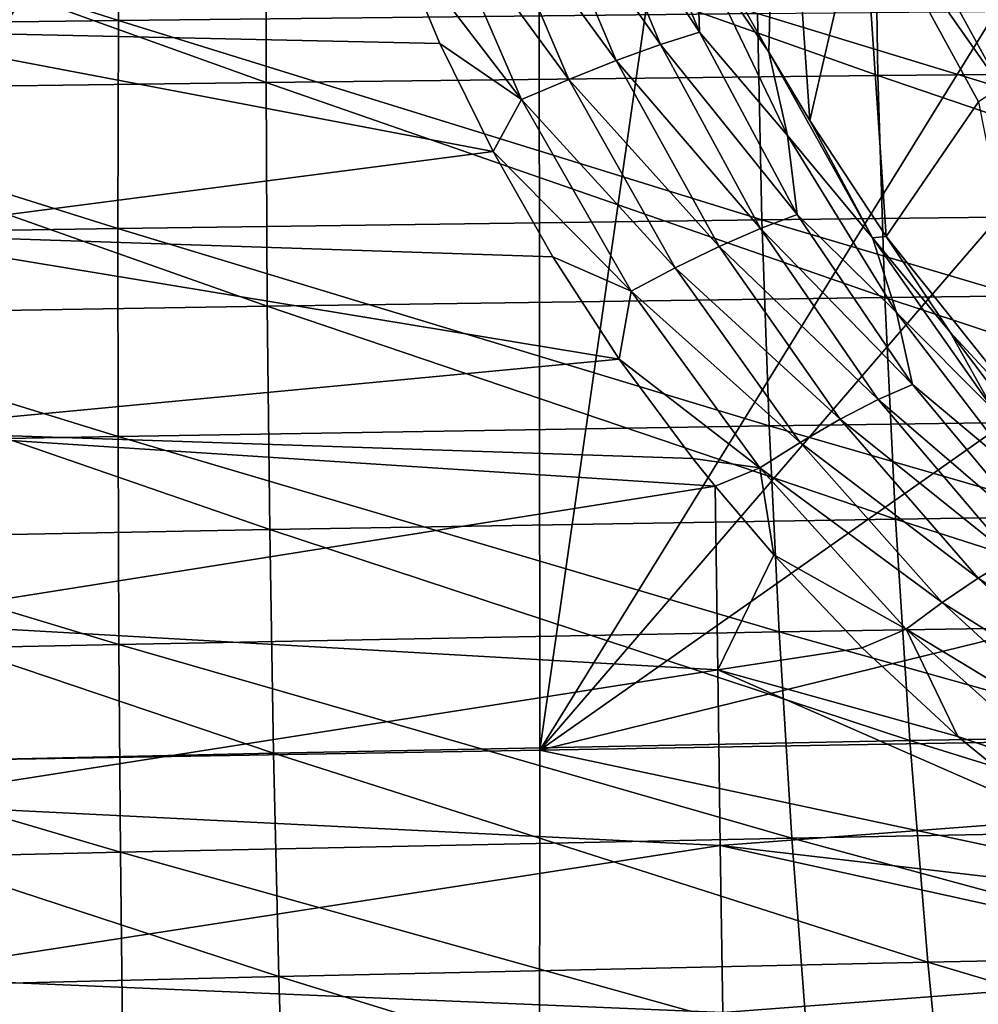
# Model space of a CAD drawing. Header units: metres. Extents: x -82 to 113, y -109 to 109.
# Tile 147 of 256: x 31 to 38, y -13 to -6. Entities that reach past the tile are written whole.
import ezdxf

# ---------------------------------------------------------------- set-up
doc = ezdxf.new("R2010")
doc.units = ezdxf.units.M
doc.layers.add('solid_20_382_013_XXX', color=7, linetype='CONTINUOUS')

msp = doc.modelspace()

# ---------------------------------------------------------------- linework, layer by layer
at = {"layer": 'solid_20_382_013_XXX'}
for points in [[(27.481337, -11.297504, -23.251619), (34.681324, 0, -23.335211), (30.920994, 0, -23.289034)], [(34.691425, -11.174724, -23.334955), (34.681324, 0, -23.335211), (27.481337, -11.297504, -23.251619)], [(34.691425, -11.174724, -23.334955), (36.291965, 0, -23.357033), (34.681324, 0, -23.335211)], [(34.691425, -11.174724, -23.334955), (41.591419, 0, -23.438208), (36.291965, 0, -23.357033)], [(41.591419, -3.158785, -23.438208), (41.591419, 0, -23.438208), (34.691425, -11.174724, -23.334955)], [(41.591419, -6.320729, -23.438208), (41.591419, -3.158785, -23.438208), (34.691425, -11.174724, -23.334955)], [(36.396378, -3.407135, -55), (36.329182, -6.183826, -55), (36.162556, -5.88822, -55)], [(36.396378, -3.407135, -55), (36.622231, -6.671534, -55), (36.329182, -6.183826, -55)], [(36.396378, -3.407135, -55), (36.999409, -5.023897, -55), (36.622231, -6.671534, -55)], [(31.687035, -4.466932, 26.782707), (31.678204, -5.955197, 26.826759), (27.147697, -4.51044, 26.779757)], [(36.247299, -5.905734, 26.847977), (31.678204, -5.955197, 26.826759), (31.687035, -4.466932, 26.782707)], [(31.678204, -5.955197, 26.826759), (27.120359, -6.012798, 26.823952), (27.147697, -4.51044, 26.779757)], [(29.817114, -6.03086, -54.598248), (29.810171, -4.544426, -54.693222), (33.644783, -5.326037, -53.976887)], [(35.267399, -4.659824, -54.62318), (35.832397, -6.040318, -54.412361), (34.975212, -4.731041, -54.35627)], [(35.813911, -5.430013, -54.818176), (35.832397, -6.040318, -54.412361), (35.267399, -4.659824, -54.62318)], [(37.108452, -6.350617, 32.202087), (37.084667, -4.764058, 32.251724), (32.737137, -4.800574, 32.276569)], [(34.975212, -4.731041, -54.35627), (35.553841, -6.12834, -54.149406), (34.63953, -4.824222, -54.15535)], [(35.832397, -6.040318, -54.412361), (35.553841, -6.12834, -54.149406), (34.975212, -4.731041, -54.35627)], [(41.515984, -6.311185, 32.161461), (41.460419, -4.735878, 32.209003), (37.084667, -4.764058, 32.251724)], [(41.515984, -6.311185, 32.161461), (37.084667, -4.764058, 32.251724), (37.108452, -6.350617, 32.202087)], [(32.734901, -6.399933, 32.225651), (28.40234, -4.843963, 32.283962), (28.376688, -6.457533, 32.232639)], [(32.734901, -6.399933, 32.225651), (32.737137, -4.800574, 32.276569), (28.40234, -4.843963, 32.283962)], [(37.108452, -6.350617, 32.202087), (32.737137, -4.800574, 32.276569), (32.734901, -6.399933, 32.225651)], [(34.63953, -4.824222, -54.15535), (35.23605, -6.243215, -53.948593), (34.281822, -4.932909, -54.0285)], [(35.553841, -6.12834, -54.149406), (35.23605, -6.243215, -53.948593), (34.63953, -4.824222, -54.15535)], [(34.281822, -4.932909, -54.0285), (34.89835, -6.377225, -53.817848), (33.924313, -5.049806, -53.978352)], [(35.23605, -6.243215, -53.948593), (34.89835, -6.377225, -53.817848), (34.281822, -4.932909, -54.0285)], [(37.175381, -4.943439, -55.421139), (37.989082, -6.433626, -55.421139), (36.999382, -5.023851, -55.227642)], [(37.175365, -4.943407, -65.25), (37.989086, -6.433631, -65.25), (37.175381, -4.943439, -55.421139)], [(39.209854, -5.075021, -67), (37.989086, -6.433631, -65.25), (37.175365, -4.943407, -65.25)], [(37.989086, -6.433631, -65.25), (37.989082, -6.433626, -55.421139), (37.175381, -4.943439, -55.421139)], [(33.924313, -5.049806, -53.978352), (34.560703, -6.52165, -53.760139), (33.644783, -5.326037, -53.976887)], [(34.89835, -6.377225, -53.817848), (34.560703, -6.52165, -53.760139), (33.924313, -5.049806, -53.978352)], [(36.999409, -5.023897, -55), (37.167183, -7.500686, -55), (36.622231, -6.671534, -55)], [(36.999382, -5.023851, -55.227642), (37.82629, -6.538215, -55.227642), (36.999409, -5.023897, -55)], [(37.989082, -6.433626, -55.421139), (37.82629, -6.538215, -55.227642), (36.999382, -5.023851, -55.227642)], [(36.999409, -5.023897, -55), (37.826378, -6.538347, -55), (37.167183, -7.500686, -55)], [(37.82629, -6.538215, -55.227642), (37.826378, -6.538347, -55), (36.999409, -5.023897, -55)], [(29.817114, -6.03086, -54.598248), (33.644783, -5.326037, -53.976887), (33.976986, -6.120445, -53.862831)], [(34.560703, -6.52165, -53.760139), (33.976986, -6.120445, -53.862831), (33.644783, -5.326037, -53.976887)], [(35.813911, -5.430013, -54.818176), (36.162556, -5.88822, -55), (36.329182, -6.183826, -55)], [(35.813911, -5.430013, -54.818176), (36.329182, -6.183826, -55), (36.462067, -6.779479, -54.55061)], [(35.813911, -5.430013, -54.818176), (36.462067, -6.779479, -54.55061), (35.832397, -6.040318, -54.412361)], [(36.247299, -5.905734, 26.847977), (36.278942, -7.380817, 26.903444), (31.678204, -5.955197, 26.826759)], [(40.848305, -5.865589, 26.888081), (40.91943, -7.3288, 26.941359), (36.247299, -5.905734, 26.847977)], [(40.91943, -7.3288, 26.941359), (36.278942, -7.380817, 26.903444), (36.247299, -5.905734, 26.847977)], [(31.678204, -5.955197, 26.826759), (31.674458, -7.443108, 26.883423), (27.120359, -6.012798, 26.823952)], [(36.278942, -7.380817, 26.903444), (31.674458, -7.443108, 26.883423), (31.678204, -5.955197, 26.826759)], [(31.674458, -7.443108, 26.883423), (27.082684, -7.514595, 26.880783), (27.120359, -6.012798, 26.823952)], [(29.817114, -6.03086, -54.598248), (33.976986, -6.120445, -53.862831), (34.356655, -6.894068, -53.726036)], [(29.82806, -7.482785, -54.446739), (29.817114, -6.03086, -54.598248), (34.356655, -6.894068, -53.726036)], [(35.832397, -6.040318, -54.412361), (36.531403, -7.34339, -54.128857), (35.553841, -6.12834, -54.149406)], [(36.462067, -6.779479, -54.55061), (36.531403, -7.34339, -54.128857), (35.832397, -6.040318, -54.412361)], [(34.560703, -6.52165, -53.760139), (34.356655, -6.894068, -53.726036), (33.976986, -6.120445, -53.862831)], [(35.553841, -6.12834, -54.149406), (36.268982, -7.442886, -53.871765), (35.23605, -6.243215, -53.948593)], [(36.531403, -7.34339, -54.128857), (36.268982, -7.442886, -53.871765), (35.553841, -6.12834, -54.149406)], [(37.070492, -7.511618, -54.674973), (36.329182, -6.183826, -55), (36.622231, -6.671534, -55)], [(37.070492, -7.511618, -54.674973), (36.462067, -6.779479, -54.55061), (36.329182, -6.183826, -55)], [(35.23605, -6.243215, -53.948593), (35.972485, -7.573252, -53.671749), (34.89835, -6.377225, -53.817848)], [(36.268982, -7.442886, -53.871765), (35.972485, -7.573252, -53.671749), (35.23605, -6.243215, -53.948593)], [(41.591419, -9.482674, -23.438208), (41.591419, -6.320729, -23.438208), (34.691425, -11.174724, -23.334955)], [(41.612083, -7.884831, 32.100021), (41.515984, -6.311185, 32.161461), (37.108452, -6.350617, 32.202087)], [(32.742653, -7.998876, 32.160141), (32.734901, -6.399933, 32.225651), (28.376688, -6.457533, 32.232639)], [(37.158428, -7.936445, 32.138103), (37.108452, -6.350617, 32.202087), (32.734901, -6.399933, 32.225651)], [(37.158428, -7.936445, 32.138103), (32.734901, -6.399933, 32.225651), (32.742653, -7.998876, 32.160141)], [(34.89835, -6.377225, -53.817848), (35.658741, -7.726266, -53.536461), (34.560703, -6.52165, -53.760139)], [(35.972485, -7.573252, -53.671749), (35.658741, -7.726266, -53.536461), (34.89835, -6.377225, -53.817848)], [(41.612083, -7.884831, 32.100021), (37.108452, -6.350617, 32.202087), (37.158428, -7.936445, 32.138103)], [(32.742653, -7.998876, 32.160141), (28.376688, -6.457533, 32.232639), (28.344, -8.07056, 32.166649)], [(34.560703, -6.52165, -53.760139), (35.345089, -7.89256, -53.469215), (34.356655, -6.894068, -53.726036)], [(35.658741, -7.726266, -53.536461), (35.345089, -7.89256, -53.469215), (34.560703, -6.52165, -53.760139)], [(37.826378, -6.538347, -55), (38.295685, -8.913022, -55), (37.167183, -7.500686, -55)], [(37.070492, -7.511618, -54.674973), (36.622231, -6.671534, -55), (37.167183, -7.500686, -55)], [(36.462067, -6.779479, -54.55061), (37.240051, -8.04343, -54.209457), (36.531403, -7.34339, -54.128857)], [(37.070492, -7.511618, -54.674973), (37.240051, -8.04343, -54.209457), (36.462067, -6.779479, -54.55061)], [(29.82806, -7.482785, -54.446739), (34.356655, -6.894068, -53.726036), (34.783886, -7.647174, -53.565907)], [(35.345089, -7.89256, -53.469215), (34.783886, -7.647174, -53.565907), (34.356655, -6.894068, -53.726036)], [(36.278942, -7.380817, 26.903444), (36.330544, -8.855359, 26.971338), (31.674458, -7.443108, 26.883423)], [(36.531403, -7.34339, -54.128857), (37.354366, -8.55863, -53.77924), (36.268982, -7.442886, -53.871765)], [(40.91943, -7.3288, 26.941359), (41.023819, -8.790736, 27.006689), (36.278942, -7.380817, 26.903444)], [(41.023819, -8.790736, 27.006689), (36.330544, -8.855359, 26.971338), (36.278942, -7.380817, 26.903444)], [(37.240051, -8.04343, -54.209457), (37.354366, -8.55863, -53.77924), (36.531403, -7.34339, -54.128857)], [(31.674458, -7.443108, 26.883423), (31.675793, -8.930662, 26.952694), (27.082684, -7.514595, 26.880783)], [(36.330544, -8.855359, 26.971338), (31.675793, -8.930662, 26.952694), (31.674458, -7.443108, 26.883423)], [(36.268982, -7.442886, -53.871765), (37.110664, -8.666036, -53.529415), (35.972485, -7.573252, -53.671749)], [(37.354366, -8.55863, -53.77924), (37.110664, -8.666036, -53.529415), (36.268982, -7.442886, -53.871765)], [(31.675793, -8.930662, 26.952694), (27.034666, -9.01583, 26.950251), (27.082684, -7.514595, 26.880783)], [(29.82806, -7.482785, -54.446739), (34.783886, -7.647174, -53.565907), (35.259449, -8.378835, -53.38242)], [(29.843418, -8.891804, -54.23056), (29.82806, -7.482785, -54.446739), (35.259449, -8.378835, -53.38242)], [(37.625748, -8.185816, -54.781425), (37.070492, -7.511618, -54.674973), (37.167183, -7.500686, -55)], [(37.070492, -7.511618, -54.674973), (37.932442, -8.738566, -54.272884), (37.240051, -8.04343, -54.209457)], [(37.625748, -8.185816, -54.781425), (37.932442, -8.738566, -54.272884), (37.070492, -7.511618, -54.674973)], [(37.625748, -8.185816, -54.781425), (37.167183, -7.500686, -55), (38.295685, -8.913022, -55)], [(35.972485, -7.573252, -53.671749), (36.838375, -8.806972, -53.330853), (35.658741, -7.726266, -53.536461)], [(37.110664, -8.666036, -53.529415), (36.838375, -8.806972, -53.330853), (35.972485, -7.573252, -53.671749)], [(35.345089, -7.89256, -53.469215), (35.259449, -8.378835, -53.38242), (34.783886, -7.647174, -53.565907)], [(35.658741, -7.726266, -53.536461), (36.551674, -8.973271, -53.190823), (35.345089, -7.89256, -53.469215)], [(36.838375, -8.806972, -53.330853), (36.551674, -8.973271, -53.190823), (35.658741, -7.726266, -53.536461)], [(41.748714, -9.456818, 32.024681), (41.612083, -7.884831, 32.100021), (37.158428, -7.936445, 32.138103)], [(37.234589, -9.521544, 32.059769), (37.158428, -7.936445, 32.138103), (32.742653, -7.998876, 32.160141)], [(35.345089, -7.89256, -53.469215), (36.265125, -9.155545, -53.112911), (35.259449, -8.378835, -53.38242)], [(36.551674, -8.973271, -53.190823), (36.265125, -9.155545, -53.112911), (35.345089, -7.89256, -53.469215)], [(41.748714, -9.456818, 32.024681), (37.158428, -7.936445, 32.138103), (37.234589, -9.521544, 32.059769)], [(32.760399, -9.597403, 32.080036), (32.742653, -7.998876, 32.160141), (28.344, -8.07056, 32.166649)], [(37.234589, -9.521544, 32.059769), (32.742653, -7.998876, 32.160141), (32.760399, -9.597403, 32.080036)], [(32.760399, -9.597403, 32.080036), (28.344, -8.07056, 32.166649), (28.304274, -9.683045, 32.085995)], [(37.240051, -8.04343, -54.209457), (38.13792, -9.214651, -53.80312), (37.354366, -8.55863, -53.77924)], [(37.932442, -8.738566, -54.272884), (38.13792, -9.214651, -53.80312), (37.240051, -8.04343, -54.209457)], [(37.625748, -8.185816, -54.781425), (38.295685, -8.913022, -55), (38.133461, -8.856391, -54.53474)], [(37.625748, -8.185816, -54.781425), (38.133461, -8.856391, -54.53474), (37.932442, -8.738566, -54.272884)], [(29.843418, -8.891804, -54.23056), (35.259449, -8.378835, -53.38242), (35.785206, -9.088922, -53.175358)], [(36.265125, -9.155545, -53.112911), (35.785206, -9.088922, -53.175358), (35.259449, -8.378835, -53.38242)], [(37.354366, -8.55863, -53.77924), (38.292618, -9.681747, -53.370483), (37.110664, -8.666036, -53.529415)], [(38.13792, -9.214651, -53.80312), (38.292618, -9.681747, -53.370483), (37.354366, -8.55863, -53.77924)], [(37.110664, -8.666036, -53.529415), (38.070744, -9.795891, -53.128712), (36.838375, -8.806972, -53.330853)], [(38.292618, -9.681747, -53.370483), (38.070744, -9.795891, -53.128712), (37.110664, -8.666036, -53.529415)], [(41.023819, -8.790736, 27.006689), (41.161476, -10.251398, 27.084072), (36.330544, -8.855359, 26.971338)], [(36.330544, -8.855359, 26.971338), (36.402107, -10.329361, 27.051661), (31.675793, -8.930662, 26.952694)], [(41.161476, -10.251398, 27.084072), (36.402107, -10.329361, 27.051661), (36.330544, -8.855359, 26.971338)], [(36.838375, -8.806972, -53.330853), (37.825539, -9.944006, -52.932072), (36.551674, -8.973271, -53.190823)], [(38.070744, -9.795891, -53.128712), (37.825539, -9.944006, -52.932072), (36.838375, -8.806972, -53.330853)], [(31.675793, -8.930662, 26.952694), (31.682213, -10.417861, 27.034576), (27.034666, -9.01583, 26.950251)], [(29.843418, -8.891804, -54.23056), (35.785206, -9.088922, -53.175358), (35.944069, -9.286641, -53.112198)], [(29.863338, -10.251305, -53.944218), (29.843418, -8.891804, -54.23056), (35.944069, -9.286641, -53.112198)], [(36.402107, -10.329361, 27.051661), (31.682213, -10.417861, 27.034576), (31.675793, -8.930662, 26.952694)], [(36.551674, -8.973271, -53.190823), (37.568462, -10.118279, -52.787369), (36.265125, -9.155545, -53.112911)], [(37.825539, -9.944006, -52.932072), (37.568462, -10.118279, -52.787369), (36.551674, -8.973271, -53.190823)], [(31.682213, -10.417861, 27.034576), (26.976309, -10.516505, 27.032352), (27.034666, -9.01583, 26.950251)], [(36.265125, -9.155545, -53.112911), (35.944069, -9.286641, -53.112198), (35.785206, -9.088922, -53.175358)], [(36.265125, -9.155545, -53.112911), (36.364254, -9.777842, -52.944202), (35.944069, -9.286641, -53.112198)], [(36.265125, -9.155545, -53.112911), (37.311268, -10.309721, -52.698402), (36.364254, -9.777842, -52.944202)], [(37.568462, -10.118279, -52.787369), (37.311268, -10.309721, -52.698402), (36.265125, -9.155545, -53.112911)], [(35.963512, -10.599178, -52.819347), (29.863338, -10.251305, -53.944218), (35.944069, -9.286641, -53.112198)], [(35.963512, -10.599178, -52.819347), (35.944069, -9.286641, -53.112198), (36.364254, -9.777842, -52.944202)], [(41.591419, -11.055748, -23.438208), (41.591419, -9.482674, -23.438208), (34.691425, -11.174724, -23.334955)], [(41.92588, -11.027143, 31.935442), (41.748714, -9.456818, 32.024681), (37.234589, -9.521544, 32.059769)], [(37.336941, -11.105911, 31.967083), (37.234589, -9.521544, 32.059769), (32.760399, -9.597403, 32.080036)], [(41.92588, -11.027143, 31.935442), (37.234589, -9.521544, 32.059769), (37.336941, -11.105911, 31.967083)], [(32.788136, -11.195513, 31.985338), (32.760399, -9.597403, 32.080036), (28.304274, -9.683045, 32.085995)], [(37.336941, -11.105911, 31.967083), (32.760399, -9.597403, 32.080036), (32.788136, -11.195513, 31.985338)], [(32.788136, -11.195513, 31.985338), (28.304274, -9.683045, 32.085995), (28.257509, -11.294988, 31.990675)], [(35.963512, -10.599178, -52.819347), (36.364254, -9.777842, -52.944202), (36.996719, -10.442475, -52.689762)], [(37.311268, -10.309721, -52.698402), (36.996719, -10.442475, -52.689762), (36.364254, -9.777842, -52.944202)], [(38.070744, -9.795891, -53.128712), (39.135036, -10.817164, -52.680405), (37.825539, -9.944006, -52.932072)], [(37.825539, -9.944006, -52.932072), (38.917969, -10.96877, -52.486702), (37.568462, -10.118279, -52.787369)], [(39.135036, -10.817164, -52.680405), (38.917969, -10.96877, -52.486702), (37.825539, -9.944006, -52.932072)], [(37.568462, -10.118279, -52.787369), (38.691029, -11.145992, -52.338371), (37.311268, -10.309721, -52.698402)], [(38.917969, -10.96877, -52.486702), (38.691029, -11.145992, -52.338371), (37.568462, -10.118279, -52.787369)], [(35.963512, -10.599178, -52.819347), (29.887966, -11.554696, -53.582249), (29.863338, -10.251305, -53.944218)], [(41.161476, -10.251398, 27.084072), (41.332397, -11.710786, 27.173508), (36.402107, -10.329361, 27.051661)], [(36.402107, -10.329361, 27.051661), (36.493629, -11.802823, 27.144409), (31.682213, -10.417861, 27.034576)], [(41.332397, -11.710786, 27.173508), (36.493629, -11.802823, 27.144409), (36.402107, -10.329361, 27.051661)], [(37.311268, -10.309721, -52.698402), (37.679451, -11.076191, -52.414745), (36.996719, -10.442475, -52.689762)], [(37.311268, -10.309721, -52.698402), (38.463413, -11.340627, -52.239243), (37.679451, -11.076191, -52.414745)], [(38.691029, -11.145992, -52.338371), (38.463413, -11.340627, -52.239243), (37.311268, -10.309721, -52.698402)], [(31.682213, -10.417861, 27.034576), (31.693716, -11.904705, 27.129068), (26.976309, -10.516505, 27.032352)], [(36.493629, -11.802823, 27.144409), (31.693716, -11.904705, 27.129068), (31.682213, -10.417861, 27.034576)], [(35.963512, -10.599178, -52.819347), (36.996719, -10.442475, -52.689762), (37.679451, -11.076191, -52.414745)], [(31.693716, -11.904705, 27.129068), (26.90761, -12.016619, 27.127089), (26.976309, -10.516505, 27.032352)], [(35.963512, -10.599178, -52.819347), (35.980545, -11.856193, -52.455257), (29.887966, -11.554696, -53.582249)], [(35.963512, -10.599178, -52.819347), (37.679451, -11.076191, -52.414745), (38.40992, -11.67332, -52.122391)], [(35.963512, -10.599178, -52.819347), (38.40992, -11.67332, -52.122391), (35.980545, -11.856193, -52.455257)], [(42.143578, -12.59581, 31.832304), (41.92588, -11.027143, 31.935442), (37.336941, -11.105911, 31.967083)], [(37.465477, -12.689549, 31.860048), (37.336941, -11.105911, 31.967083), (32.788136, -11.195513, 31.985338)], [(41.591419, -12.644617, -23.438208), (41.591419, -11.055748, -23.438208), (34.691425, -11.174724, -23.334955)], [(42.143578, -12.59581, 31.832304), (37.336941, -11.105911, 31.967083), (37.465477, -12.689549, 31.860048)], [(38.463413, -11.340627, -52.239243), (38.40992, -11.67332, -52.122391), (37.679451, -11.076191, -52.414745)], [(34.681477, -22.349367, -23.332108), (34.691425, -11.174724, -23.334955), (27.481337, -11.297504, -23.251619)], [(32.825859, -12.793207, 31.876047), (32.788136, -11.195513, 31.985338), (28.257509, -11.294988, 31.990675)], [(37.465477, -12.689549, 31.860048), (32.788136, -11.195513, 31.985338), (32.825859, -12.793207, 31.876047)], [(41.591419, -12.644617, -23.438208), (34.691425, -11.174724, -23.334955), (34.681477, -22.349367, -23.332108)], [(30.078075, -22.506203, -23.27492), (34.681477, -22.349367, -23.332108), (27.481337, -11.297504, -23.251619)], [(32.825859, -12.793207, 31.876047), (28.257509, -11.294988, 31.990675), (28.203707, -12.906388, 31.880688)], [(35.980545, -11.856193, -52.455257), (29.91744, -12.795444, -53.139252), (29.887966, -11.554696, -53.582249)], [(35.980545, -11.856193, -52.455257), (38.40992, -11.67332, -52.122391), (39.187363, -12.230251, -51.815861)], [(41.332397, -11.710786, 27.173508), (41.536587, -13.1689, 27.274996), (36.493629, -11.802823, 27.144409)], [(36.493629, -11.802823, 27.144409), (36.60511, -13.275745, 27.249586), (31.693716, -11.904705, 27.129068)], [(41.536587, -13.1689, 27.274996), (36.60511, -13.275745, 27.249586), (36.493629, -11.802823, 27.144409)], [(35.980545, -11.856193, -52.455257), (36.000633, -13.050958, -52.014393), (29.91744, -12.795444, -53.139252)], [(35.980545, -11.856193, -52.455257), (39.187363, -12.230251, -51.815861), (40.012882, -12.744871, -51.498257)], [(35.980545, -11.856193, -52.455257), (40.012882, -12.744871, -51.498257), (36.000633, -13.050958, -52.014393)], [(31.693716, -11.904705, 27.129068), (31.710302, -13.391193, 27.23617), (26.90761, -12.016619, 27.127089)], [(36.60511, -13.275745, 27.249586), (31.710302, -13.391193, 27.23617), (31.693716, -11.904705, 27.129068)], [(31.710302, -13.391193, 27.23617), (26.828571, -13.516172, 27.234459), (26.90761, -12.016619, 27.127089)], [(42.40181, -14.162817, 31.715267), (42.143578, -12.59581, 31.832304), (37.465477, -12.689549, 31.860048)], [(41.591419, -15.806561, -23.438208), (41.591419, -12.644617, -23.438208), (34.681477, -22.349367, -23.332108)], [(37.620205, -14.272457, 31.738667), (37.465477, -12.689549, 31.860048), (32.825859, -12.793207, 31.876047)], [(36.000633, -13.050958, -52.014393), (40.012882, -12.744871, -51.498257), (40.885918, -13.214581, -51.173969)], [(42.40181, -14.162817, 31.715267), (37.465477, -12.689549, 31.860048), (37.620205, -14.272457, 31.738667)], [(32.873577, -14.390486, 31.752165), (32.825859, -12.793207, 31.876047), (28.203707, -12.906388, 31.880688)], [(36.000633, -13.050958, -52.014393), (29.95167, -13.968897, -52.612156), (29.91744, -12.795444, -53.139252)], [(37.620205, -14.272457, 31.738667), (32.825859, -12.793207, 31.876047), (32.873577, -14.390486, 31.752165)], [(32.873577, -14.390486, 31.752165), (28.203707, -12.906388, 31.880688), (28.142866, -14.517246, 31.756037)]]:
    msp.add_3dface(points, dxfattribs=at)

doc.saveas('drawing.dxf')
